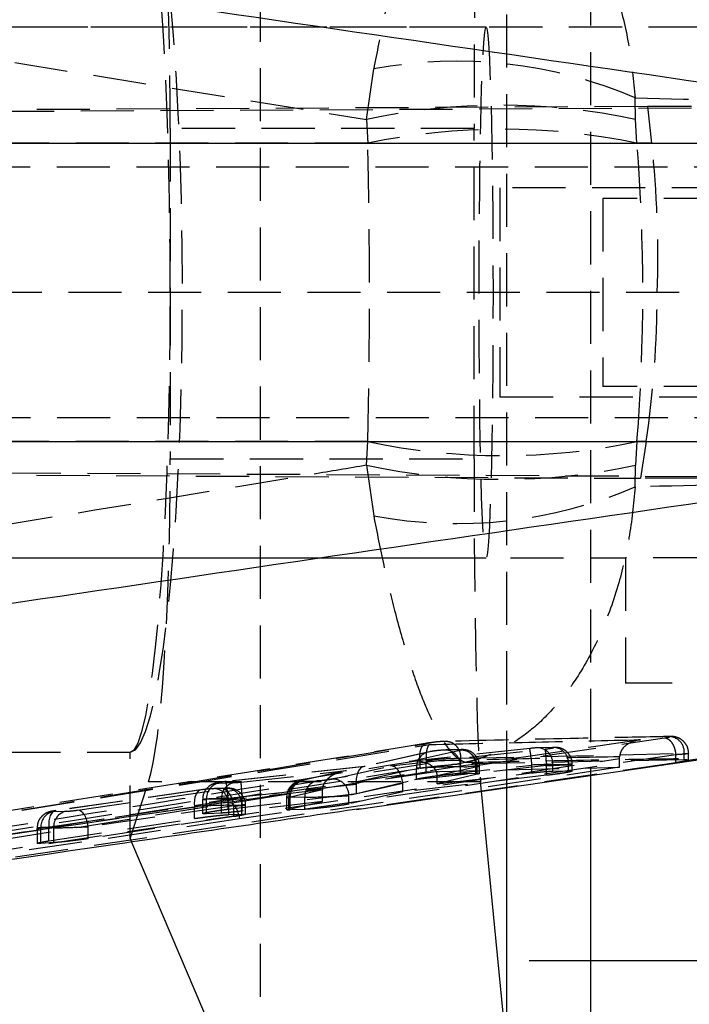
# Model space of a CAD drawing. Extents: x 17 to 198, y 4 to 144.
# Tile 11 of 25: x 64 to 72, y 45 to 57. Entities that reach past the tile are written whole.
import ezdxf

# ---------------------------------------------------------------- set-up
doc = ezdxf.new("R2010")
doc.units = 0
doc.header["$LTSCALE"] = 0.5
doc.linetypes.add('HIDDEN', pattern=[1.905, 1.27, -0.635])
doc.layers.get('0').update_dxf_attribs({"linetype": 'CONTINUOUS'})
doc.styles.add('SLDTEXTSTYLE0', font='TXT', dxfattribs={"width": 0.75})
doc.dimstyles.new('SLDDIMSTYLE2', dxfattribs={"dimtxt": 1.75, "dimasz": 1.651, "dimexe": 0, "dimexo": 0.0625, "dimgap": 0.4375, "dimtad": 1, "dimdec": 3, "dimrnd": 1e-09, "dimzin": 12, "dimtxsty": 'SLDTEXTSTYLE0', "dimblk1": 'NONE', "dimsah": 1, "dimcen": 0, "dimazin": 3, "dimtfac": 1, "dimtdec": 3, "dimtmove": 0, "dimatfit": 3, "dimtolj": 1, "dimtzin": 12})

# ---------------------------------------------------------------- blocks, each defined once
blk = doc.blocks.new('_D_3')
at = {"color": 218, "linetype": 'CONTINUOUS'}
for q in [(75.933, 47.392), (65.503, 29.918)]:
    blk.add_line((73.729, 43.7), q, dxfattribs=at)
blk.add_solid([(73.729, 43.7), (72.665, 42.412), (73.101, 42.152)], dxfattribs=at)
at = {"color": 218, "linetype": 'CONTINUOUS', "char_height": 1.75, "attachment_point": 1, "rotation": 59.1657, "style": 'SLDTEXTSTYLE0'}
for s, insert in [('4,3', (64.901, 33.351, -10.472)), ('%%c', (63.571, 31.071, -10.472))]:
    blk.add_mtext(s, dxfattribs=dict(at, insert=insert))
blk = doc.blocks.new('_NONE')
blk = doc.blocks.new('SW_CENTERMARKSYMBOL_2')
at = {"color": 0, "linetype": 'CONTINUOUS'}
for p, q in [((0, 2.5), (0, 4.65)), ((0, 0), (0, 2.5)), ((-2.5, 0), (-4.65, 0)), ((0, 0), (-2.5, 0)), ((0, 0), (0, -2.5)), ((0, 0), (2.5, 0)), ((2.5, 0), (4.65, 0)), ((0, -2.5), (0, -4.65))]:
    blk.add_line(p, q, dxfattribs=at)

msp = doc.modelspace()

# ---------------------------------------------------------------- linework, layer by layer
at = {"color": 7, "linetype": 'HIDDEN'}
for p, q in [((66.9705, 43.2097), (66.9705, 63.8797)), ((69.9147, 47.6628), (69.9147, 59.4266)), ((70.9144, 59.2775), (70.9144, 47.8119)), ((53.6891, 57.9717), (68.2367, 55.6135)), ((72.2446, 56.7197), (37.5755, 56.7197)), ((69.6666, 56.7197), (57.2303, 56.7197)), ((68.2367, 55.6135), (68.3227, 56.2179)), ((71.4549, 55.6135), (71.4509, 55.8714)), ((71.5966, 55.7692), (41.4616, 55.6139)), ((75.932, 55.7692), (52.9552, 55.6513)), ((71.5966, 55.7692), (71.6459, 55.3297)), ((75.932, 55.7692), (71.5966, 55.7692)), ((68.2367, 55.6135), (68.2527, 55.3297)), ((71.4709, 55.3297), (71.4549, 55.6135)), ((69.5225, 55.5051), (65.8908, 55.5051)), ((65.8908, 55.5051), (65.8908, 53.5447)), ((69.5225, 51.5528), (69.5225, 55.5051)), ((68.2527, 55.3297), (53.4427, 55.3297)), ((71.6459, 55.3297), (71.4709, 55.3297)), ((76.5989, 55.0447), (57.0392, 55.0447)), ((76.3317, 54.7947), (69.8317, 54.7947)), ((69.8317, 54.7947), (69.8317, 52.2947)), ((72.4254, 54.6697), (71.0631, 54.6697)), ((71.0631, 54.6697), (71.0631, 52.4197)), ((76.7387, 53.5447), (57.0392, 53.5447)), ((65.8908, 53.5447), (65.8908, 51.5528)), ((72.4254, 52.4197), (71.0631, 52.4197)), ((69.8317, 52.2947), (76.3317, 52.2947)), ((76.6037, 52.0447), (57.0392, 52.0447)), ((68.2527, 51.7597), (53.4427, 51.7597)), ((68.2367, 51.4759), (68.2527, 51.7597)), ((71.4709, 51.7597), (71.4549, 51.4759)), ((71.5799, 51.7597), (71.4709, 51.7597)), ((71.5799, 51.7597), (71.5143, 51.3202)), ((65.8908, 51.5528), (69.5225, 51.5528)), ((41.4335, 51.4753), (71.5143, 51.3202)), ((76.0143, 51.3202), (53.3225, 51.4365)), ((68.2367, 51.4759), (68.3227, 50.8715)), ((71.4509, 51.2179), (71.4549, 51.4759)), ((76.0143, 51.3202), (71.5143, 51.3202)), ((37.5736, 50.3697), (71.3317, 50.3697)), ((57.2303, 50.3697), (69.6666, 50.3697)), ((76.1098, 50.3697), (71.3317, 50.3697)), ((71.3317, 50.3697), (71.3317, 48.8697)), ((74.7479, 48.8697), (71.3317, 48.8697)), ((66.5799, 47.4459), (71.7991, 48.2144)), ((68.5221, 47.8799), (70.373, 48.0815)), ((70.1889, 48.0881), (68.7488, 47.9311)), ((68.7488, 47.9311), (69.3572, 48.0683)), ((70.1891, 48.0884), (68.7654, 47.9332)), ((68.997, 48.1555), (68.9604, 48.1499)), ((69.3513, 48.0728), (69.1693, 48.0684)), ((69.3684, 48.0742), (69.1863, 48.0699)), ((70.1891, 48.0884), (70.1889, 48.0881)), ((70.4599, 48.0992), (70.2721, 48.0947)), ((70.2891, 48.0962), (70.2721, 48.0947)), ((70.477, 48.1006), (70.2891, 48.0962)), ((70.477, 48.1006), (70.4599, 48.0992)), ((55.9601, 45.6915), (71.2612, 47.967)), ((58.2303, 48.0447), (65.4096, 48.0447)), ((65.4096, 47.0098), (65.4096, 48.0447)), ((71.9343, 48.0128), (66.7176, 47.2445)), ((68.9712, 48.0451), (68.2057, 47.8716)), ((68.9936, 48.0485), (68.2213, 47.8736)), ((68.8774, 47.9488), (68.8778, 47.9488)), ((68.8778, 47.8517), (68.8778, 47.9488)), ((69.3633, 47.9714), (72.036, 48.0287)), ((69.3633, 47.9715), (69.3633, 47.9714)), ((69.3633, 47.8999), (69.3633, 47.9714)), ((72.036, 47.9535), (69.3633, 47.8999)), ((71.2612, 47.967), (71.2618, 47.9887)), ((71.2612, 47.8637), (71.2612, 47.967)), ((71.9343, 48.0128), (71.9343, 48.0128)), ((71.9343, 47.9176), (71.9343, 48.0128)), ((72.036, 47.9535), (72.036, 48.0287)), ((72.0696, 47.9532), (72.036, 47.9535)), ((72.272, 47.9726), (72.084, 47.9453)), ((72.0884, 47.9488), (72.0884, 48.0265)), ((71.2612, 47.8637), (57.0263, 45.74)), ((68.2213, 47.8736), (66.5575, 47.6921)), ((68.2146, 47.8731), (66.5576, 47.6924)), ((67.8237, 47.7224), (68.5221, 47.8799)), ((71.9343, 47.9176), (68.0953, 47.3572)), ((68.1152, 47.6872), (68.8337, 47.85)), ((70.3908, 47.8829), (68.6685, 47.6954)), ((68.8337, 47.7219), (68.8337, 47.85)), ((68.9506, 47.9353), (68.9519, 47.9044)), ((68.9519, 47.8079), (68.9519, 47.9044)), ((68.9519, 47.8079), (71.2612, 47.8637)), ((69.0814, 47.7661), (70.2142, 47.8896)), ((69.5604, 47.8698), (69.0815, 47.7618)), ((69.2479, 47.8928), (69.4263, 47.9226)), ((69.3608, 47.8699), (69.5429, 47.8743)), ((69.3608, 47.7876), (69.3608, 47.8699)), ((69.5429, 47.7926), (69.5429, 47.8743)), ((69.5604, 47.7784), (69.5604, 47.8698)), ((69.5883, 47.7885), (69.5883, 47.8731)), ((70.2142, 47.7959), (70.2142, 47.8896)), ((70.3908, 47.7667), (70.3908, 47.8829)), ((70.4636, 47.8962), (70.6515, 47.9007)), ((70.4636, 47.8167), (70.4636, 47.8962)), ((70.6515, 47.8213), (70.6515, 47.9007)), ((70.6969, 47.8173), (70.6969, 47.8995)), ((55.3657, 45.644), (68.9519, 47.8079)), ((66.7345, 47.6853), (67.9971, 47.8228)), ((67.9587, 47.8157), (67.4449, 47.6993)), ((67.9971, 47.8228), (67.4672, 47.7027)), ((68.116, 47.5495), (68.8337, 47.7219)), ((70.3908, 47.7667), (68.6704, 47.569)), ((69.0815, 47.6644), (70.2142, 47.7959)), ((69.5604, 47.7784), (69.0815, 47.6644)), ((69.0815, 47.6644), (69.0815, 47.7618)), ((69.3608, 47.7876), (69.5429, 47.7926)), ((69.5429, 47.7926), (69.5809, 47.7918)), ((70.4636, 47.8167), (70.6515, 47.8213)), ((70.6515, 47.8213), (70.6895, 47.8205)), ((64.7826, 47.35), (66.5215, 47.5994)), ((65.4096, 47.0098), (65.6314, 47.6891)), ((69.6002, 47.6891), (65.6314, 47.6891)), ((66.5535, 47.6103), (66.4003, 47.6066)), ((66.4003, 47.6066), (66.4173, 47.6081)), ((66.5706, 47.6117), (66.4173, 47.6081)), ((66.4709, 47.6744), (66.6517, 47.6787)), ((66.5706, 47.6117), (66.5535, 47.6103)), ((66.5575, 47.6921), (66.5576, 47.6924)), ((66.5828, 47.4936), (68.116, 47.6608)), ((67.3074, 47.5042), (67.7095, 47.5953)), ((67.4672, 47.7027), (67.4449, 47.6993)), ((67.4732, 47.6983), (67.6481, 47.7025)), ((68.6704, 47.669), (68.027, 47.5238)), ((68.116, 47.5495), (68.116, 47.6608)), ((68.6704, 47.569), (68.6704, 47.669)), ((69.6072, 47.6169), (69.6002, 47.6891)), ((66.2559, 47.5926), (64.517, 47.3433)), ((66.2625, 47.5932), (64.5236, 47.3438)), ((66.2625, 47.5932), (66.2559, 47.5926)), ((66.5038, 47.4802), (66.323, 47.4759)), ((66.5038, 47.3149), (66.5038, 47.4802)), ((66.5828, 47.3617), (68.116, 47.5495)), ((66.5828, 47.3617), (66.5828, 47.4936)), ((67.7095, 47.591), (66.7523, 47.4868)), ((66.7523, 47.3389), (66.7523, 47.4868)), ((67.2799, 47.5009), (67.2799, 47.3545)), ((67.3074, 47.3634), (67.3074, 47.5042)), ((67.5002, 47.5039), (67.3253, 47.4998)), ((67.3253, 47.3519), (67.3253, 47.4998)), ((67.5002, 47.3595), (67.5002, 47.5039)), ((67.7095, 47.4549), (67.7095, 47.591)), ((68.6704, 47.569), (68.027, 47.4236)), ((68.027, 47.4236), (68.027, 47.5238)), ((66.5799, 47.4459), (56.0578, 45.8919)), ((66.6491, 47.4009), (64.9102, 47.1515)), ((66.1786, 47.2495), (66.1786, 47.3947)), ((66.2776, 47.477), (66.2776, 47.309)), ((66.323, 47.3065), (66.323, 47.4759)), ((66.5286, 47.4384), (66.5799, 47.4459)), ((66.5918, 47.4081), (66.7451, 47.4118)), ((66.5918, 47.2961), (66.5918, 47.4081)), ((66.6491, 47.272), (66.6491, 47.4009)), ((66.7451, 47.3032), (66.7451, 47.4118)), ((67.7095, 47.4549), (66.7523, 47.3389)), ((66.7905, 47.3008), (66.7905, 47.4106)), ((67.2818, 47.3558), (67.3074, 47.3634)), ((67.3074, 47.3634), (67.7095, 47.4549)), ((67.5002, 47.3595), (67.3253, 47.3519)), ((64.4396, 46.9819), (66.1786, 47.2495)), ((64.4916, 47.3329), (64.6448, 47.3365)), ((64.5236, 47.3438), (64.517, 47.3433)), ((66.6491, 47.272), (64.9102, 47.0087)), ((66.5038, 47.3149), (66.323, 47.3065)), ((66.5918, 47.2961), (66.7451, 47.3032)), ((66.7451, 47.3032), (66.7831, 47.3035)), ((64.2983, 47.1355), (64.2983, 46.9535)), ((64.4969, 47.138), (64.3437, 47.1344)), ((64.3437, 46.9521), (64.3437, 47.1344)), ((64.4396, 46.9819), (64.4396, 47.1453)), ((64.4969, 46.961), (64.4969, 47.138)), ((64.9102, 47.0087), (64.9102, 47.1515)), ((65.4096, 47.0098), (65.4275, 46.9677)), ((64.4969, 46.961), (64.3437, 46.9521))]:
    msp.add_line(p, q, dxfattribs=at)
at = {"color": 7, "linetype": 'CONTINUOUS'}
for p, q in [((55.8555, 55.3297), (75.5104, 55.3297)), ((55.8555, 51.7597), (75.5104, 51.7597)), ((68.1158, 47.3563), (72.5088, 47.9977)), ((69.9147, 44.4706), (69.6072, 47.6169)), ((65.4275, 46.9677), (66.6002, 44.2097))]:
    msp.add_line(p, q, dxfattribs=at)
at = {"color": 8, "linetype": 'CONTINUOUS'}
for p, q in [((70.9144, 47.8119), (70.9144, 44.2097)), ((69.9147, 44.4706), (69.9147, 47.6628))]:
    msp.add_line(p, q, dxfattribs=at)
at = {"color": 7, "linetype": 'HIDDEN', "flags": 128}
for points in [[(66.6491, 47.4009), (66.643, 47.4399), (66.633, 47.4774), (66.6195, 47.5119), (66.6031, 47.5421), (66.5843, 47.5668), (66.5639, 47.585), (66.5427, 47.596), (66.5215, 47.5994)], [(66.2559, 47.5926), (66.2425, 47.589), (66.2241, 47.5774), (66.2079, 47.5589), (66.1947, 47.5342), (66.1848, 47.5042), (66.1787, 47.4701), (66.1766, 47.4331), (66.1786, 47.3947)], [(56.1682, 45.9075), (62.8472, 46.8945), (64.7883, 47.1814), (66.5286, 47.4384)], [(66.5799, 47.4459), (66.6029, 47.4431), (66.6259, 47.4324), (66.648, 47.4142), (66.6684, 47.3892), (66.6861, 47.3584), (66.7006, 47.3231), (66.7113, 47.2846), (66.7176, 47.2445)], [(66.7176, 47.2445), (59.7105, 46.2088), (56.3141, 45.7071)], [(64.517, 47.3433), (64.5036, 47.3396), (64.4851, 47.328), (64.469, 47.3095), (64.4557, 47.2848), (64.4459, 47.2548), (64.4398, 47.2207), (64.4377, 47.1837), (64.4396, 47.1453)], [(64.9102, 47.1515), (64.9041, 47.1905), (64.8941, 47.228), (64.8806, 47.2625), (64.8641, 47.2927), (64.8454, 47.3174), (64.825, 47.3356), (64.8038, 47.3466), (64.7826, 47.35)]]:
    msp.add_lwpolyline(points, dxfattribs=at)
at = {"color": 7, "linetype": 'HIDDEN'}
for centre, radius, start, end in [((69.3181, 50.9103), 5.4001, 66.73732, 100.62171), ((69.8458, 48.0846), 7.6989, 77.93615, 102.06385), ((69.8618, 47.6813), 7.8158, 78.11915, 101.88085), ((69.8618, 59.408), 7.8158, 258.11915, 281.88085), ((69.8458, 59.1242), 7.8158, 258.11916, 281.88084), ((69.3181, 56.1791), 5.4001, 259.37829, 293.26268), ((71.8501, 48.0439), 0.1865, 355.32396, 92.73501), ((69.1776, 47.8848), 0.1838, 355.35786, 92.60276), ((69.3597, 47.8891), 0.1838, 355.35792, 92.6027), ((69.3622, 47.8702), 0.1982, 359.88976, 91.45863), ((67.3999, 47.6349), 2.8258, 5.17089, 9.23513), ((70.2778, 47.9101), 0.1864, 355.72901, 86.50037), ((73.1461, 48.2295), 2.777, 183.05486, 187.16793), ((70.4656, 47.9146), 0.1864, 355.72905, 86.5002), ((69.0169, 47.8661), 0.1839, 97.28546, 185.03418), ((67.8288, 47.5242), 0.1982, 359.89015, 91.45991), ((66.5124, 47.4891), 0.1899, 102.63299, 183.98989), ((66.4059, 47.422), 0.1864, 355.72918, 86.50003), ((66.6932, 47.4934), 0.1899, 102.63288, 183.98987), ((63.7712, 47.2392), 2.8231, 5.16981, 9.23792), ((66.5592, 47.4256), 0.1864, 355.72918, 86.50003), ((69.5238, 47.8351), 2.7933, 183.07352, 187.16267), ((67.4924, 47.5198), 0.1857, 104.83068, 184.81396), ((67.5147, 47.513), 0.1899, 102.63293, 183.98986), ((67.6897, 47.5172), 0.1899, 102.63283, 183.98984), ((64.5331, 47.1476), 0.1899, 102.63284, 183.98982), ((64.6864, 47.1512), 0.1899, 102.63284, 183.98982)]:
    msp.add_arc(centre, radius, start, end, dxfattribs=at)
for centre, major_axis, ratio, start_param, end_param in [((65.5408, 55.5051), (0, 4), 0.0874887, 4.712389, 6.0213859), ((69.6273, 55.5051), (0, 4), 0.0261859, 0.2617994, 1.5707963), ((65.4096, 53.5447), (0, 5.5), 0.0874887, 4.712389, 6.2831853), ((65.4096, 53.5447), (0, 5.5), 0.1139356, 3.1415927, 6.2831853), ((66.9974, 53.5447), (0, 10.2794), 0.1240064, 4.5378561, 4.8869219), ((66.9974, 53.5447), (0, 10.2794), 0.4419062, 4.5378561, 4.8869219), ((63.0114, 53.5447), (1.3169, 10.2194), 0.8423981, 4.8205216, 4.9950545), ((65.4096, 53.5447), (0, 5.5), 0.0874887, 3.1415927, 4.712389), ((63.0114, 53.5447), (0, 10.2794), 0.8464127, 4.5378561, 4.712389), ((65.5408, 51.5528), (0, 4), 0.0874887, 3.403392, 4.712389), ((69.6273, 51.5528), (0, 4), 0.0261859, 1.5707963, 2.8797933), ((69.0844, 48.0563), (0.1, 0.011), 0.0530249, 0.5513981, 2.7043339), ((69.2664, 48.0606), (0.1, 0.011), 0.0530249, 5.8428108, 6.8345834), ((70.1872, 48.0826), (0.1, 0.011), 0.0530249, 0.5513981, 1.54772), ((70.3751, 48.0871), (0.1, 0.011), 0.0530249, 4.6861617, 6.8345834), ((68.2431, 47.675), (-0.033, 0.1975), 0.6286415, 6.1939689, 7.6878029), ((68.5439, 47.6814), (-0.0329, 0.1975), 0.625558, 4.6790829, 6.1943665), ((68.7707, 47.7326), (0.3091, 0.0516), 0.6367558, 6.1925096, 7.8184773), ((69.1062, 47.8578), (0.3, 0.011), 0.0178654, 0.5565911, 2.7095269), ((69.2883, 47.8621), (0.3, 0.011), 0.0178654, 5.8480038, 6.8397764), ((70.209, 47.8841), (0.3, 0.011), 0.0178654, 0.5565911, 1.552913), ((70.3969, 47.8885), (0.3, 0.011), 0.0178654, 4.6913547, 6.8397764), ((67.733, 47.7146), (0.1, 0.011), 0.0530249, 3.6929907, 5.842881), ((68.0189, 47.6242), (0.3076, 0.0514), 0.6397996, 1.5348825, 3.0287146), ((68.8628, 47.7533), (0.2139, 0.0502), 0.9102125, 6.0727057, 6.0942024), ((66.3154, 47.5945), (0.1, 0.011), 0.0530249, 0.5513981, 2.1221944), ((66.5558, 47.6866), (0.1, 0.011), 0.0530249, 1.5477041, 3.6929907), ((66.4686, 47.5981), (0.1, 0.011), 0.0530249, 5.2637871, 6.8345834), ((66.7365, 47.6909), (0.1, 0.011), 0.0530249, 3.6929907, 4.6862788), ((67.5581, 47.7105), (0.1, 0.011), 0.0530249, 2.7043544, 3.6929907), ((67.8008, 47.6005), (0.0054, 0.2014), 0.4521983, 1.6086185, 1.6300828), ((68.0247, 47.6512), (0.0055, 0.2014), 0.4527863, 4.7722987, 4.9044341), ((68.452, 47.6607), (0.2135, 0.0505), 0.9115562, 6.0707808, 6.2029681), ((66.5776, 47.488), (0.3, 0.011), 0.0178654, 1.5528971, 3.6981837), ((66.7584, 47.4924), (0.3, 0.011), 0.0178654, 3.6981837, 4.6914718), ((67.5799, 47.5119), (0.3, 0.011), 0.0178654, 2.7095474, 3.6981837), ((67.7549, 47.5161), (0.3, 0.011), 0.0178654, 3.6981837, 5.848074), ((66.3372, 47.3959), (0.3, 0.011), 0.0178654, 0.5565911, 2.1273874), ((66.4905, 47.3996), (0.3, 0.011), 0.0178654, 5.2689801, 6.8397764), ((64.5765, 47.3451), (0.1, 0.011), 0.0530249, 2.1221944, 3.6929907), ((64.7297, 47.3487), (0.1, 0.011), 0.0530249, 3.6929907, 5.2637871), ((64.5983, 47.1465), (0.3, 0.011), 0.0178654, 2.1273874, 3.6981837), ((64.7515, 47.1502), (0.3, 0.011), 0.0178654, 3.6981837, 5.2689801)]:
    msp.add_ellipse(centre, major_axis=major_axis, ratio=ratio, start_param=start_param, end_param=end_param, dxfattribs=at)
msp.add_ellipse((69.6666, 53.5447), major_axis=(0, 3.175), ratio=0.0261859, dxfattribs=at)
for points, knots in [([(69.4263, 59.1668), (69.4255, 59.1666), (69.4246, 59.1664), (69.4232, 59.1661), (69.4218, 59.1657), (69.419, 59.165), (69.4142, 59.1637), (69.4064, 59.1612), (69.3935, 59.1565), (69.3719, 59.1466), (69.3357, 59.1246), (69.2975, 59.0926), (69.2311, 59.0238), (69.1425, 58.9038), (69.0176, 58.6717), (68.8794, 58.3498), (68.7289, 57.9172), (68.5778, 57.3865), (68.4401, 56.8156), (68.3618, 56.4171), (68.3227, 56.2179)], [0, 0, 0, 0, 0.0024262, 0.0028176, 0.0042697, 0.0070057, 0.0114952, 0.0188632, 0.030961, 0.0508489, 0.0836506, 0.1382436, 0.1605434, 0.270879, 0.3793705, 0.487847, 0.624896, 0.7618875, 0.8809604, 1, 1, 1, 1]), ([(69.4263, 59.1668), (69.4288, 59.1662), (69.4316, 59.1656), (69.436, 59.1647), (69.4406, 59.1636), (69.4494, 59.1616), (69.4642, 59.1582), (69.4884, 59.1522), (69.5281, 59.1416), (69.593, 59.1222), (69.6996, 59.0845), (69.8073, 59.0363), (69.9877, 58.9401), (70.2129, 58.7852), (70.4964, 58.508), (70.775, 58.1403), (71.0346, 57.6624), (71.2438, 57.0916), (71.3875, 56.4893), (71.4297, 56.0774), (71.4509, 55.8714)], [0, 0, 0, 0, 0.0024262, 0.0028174, 0.0042825, 0.0070238, 0.0115201, 0.0188961, 0.0310017, 0.0508936, 0.0836861, 0.1382327, 0.1608624, 0.271248, 0.3795483, 0.4878337, 0.6248911, 0.7618913, 0.8809623, 1, 1, 1, 1]), ([(71.4509, 55.8714), (72.2204, 55.8534), (73.763, 55.8173), (75.3043, 55.7904), (76.0766, 55.777)], [0, 0, 0, 0, 0.4988866, 1, 1, 1, 1]), ([(68.2367, 51.4759), (68.022, 51.44), (63.1777, 50.6308), (58.3259, 49.8571), (53.6891, 49.1177)], [0, 0, 0, 0, 0.0443182, 1, 1, 1, 1]), ([(76.0766, 51.3124), (75.3043, 51.2989), (73.763, 51.2721), (72.2204, 51.236), (71.4509, 51.2179)], [0, 0, 0, 0, 0.5011134, 1, 1, 1, 1]), ([(71.4509, 51.2179), (71.4297, 51.012), (71.3875, 50.6001), (71.2438, 49.9978), (71.0346, 49.427), (70.775, 48.9491), (70.4964, 48.5814), (70.2129, 48.3041), (69.9877, 48.1492), (69.8073, 48.0531), (69.6996, 48.0049), (69.593, 47.9672), (69.5281, 47.9477), (69.4884, 47.9372), (69.4642, 47.9312), (69.4494, 47.9277), (69.4406, 47.9257), (69.436, 47.9247), (69.4316, 47.9237), (69.4288, 47.9231), (69.4263, 47.9226)], [0, 0, 0, 0, 0.1190377, 0.2381087, 0.3751089, 0.5121663, 0.6204517, 0.728752, 0.8391376, 0.8617673, 0.9163139, 0.9491064, 0.9689983, 0.9811039, 0.9884799, 0.9929762, 0.9957175, 0.9971826, 0.9975738, 1, 1, 1, 1]), ([(68.3227, 50.8715), (68.3618, 50.6723), (68.4401, 50.2738), (68.5778, 49.7028), (68.7289, 49.1721), (68.8794, 48.7395), (69.0176, 48.4177), (69.1425, 48.1856), (69.2311, 48.0656), (69.2975, 47.9968), (69.3357, 47.9648), (69.3719, 47.9428), (69.3935, 47.9329), (69.4064, 47.9281), (69.4142, 47.9257), (69.419, 47.9244), (69.4218, 47.9237), (69.4232, 47.9233), (69.4246, 47.923), (69.4255, 47.9228), (69.4263, 47.9226)], [0, 0, 0, 0, 0.1190397, 0.2381125, 0.3751039, 0.512153, 0.6206295, 0.729121, 0.8394566, 0.8617564, 0.9163494, 0.9491511, 0.969039, 0.9811368, 0.9885048, 0.9929943, 0.9957303, 0.9971824, 0.9975738, 1, 1, 1, 1]), ([(71.5141, 48.1923), (71.0843, 48.1287), (65.9282, 47.3666), (60.7729, 46.5976), (56.0472, 45.8926)], [0, 0, 0, 0, 0.08335834, 1, 1, 1, 1]), ([(68.992, 48.1336), (69.4137, 48.1442), (70.2544, 48.1655), (71.095, 48.1834), (71.5141, 48.1923)], [0, 0, 0, 0, 0.5015023, 1, 1, 1, 1]), ([(71.8412, 48.2302), (71.77, 48.2288), (71.4139, 48.222), (70.5223, 48.2041), (69.7017, 48.185), (69.1661, 48.1725)], [0, 0, 0, 0, 0.0798654, 0.3993268, 1, 1, 1, 1]), ([(71.5141, 48.1923), (71.5131, 48.1922), (71.5022, 48.1911), (71.4536, 48.1839), (71.3795, 48.158), (71.3112, 48.1038), (71.2719, 48.047), (71.2652, 48.0082), (71.2618, 47.9887)], [0, 0, 0, 0, 0.0080526, 0.0945913, 0.4233453, 0.6700452, 0.8344838, 1, 1, 1, 1]), ([(71.7991, 48.2144), (71.8061, 48.2155), (71.8263, 48.2185), (71.8509, 48.2232), (71.865, 48.2274), (71.8632, 48.2301), (71.8485, 48.2301), (71.8412, 48.2302)], [0, 0, 0, 0, 0.1184904, 0.3399664, 0.5602385, 0.7800831, 1, 1, 1, 1]), ([(71.7991, 48.2144), (71.8059, 48.214), (71.815, 48.2135), (71.8372, 48.206), (71.8655, 48.1871), (71.899, 48.1411), (71.9251, 48.0809), (71.9312, 48.0355), (71.9343, 48.0128)], [0, 0, 0, 0, 0.1117377, 0.1501013, 0.3626785, 0.5752561, 0.7876084, 1, 1, 1, 1]), ([(72.0851, 48.0265), (72.0856, 48.0403), (72.0869, 48.0781), (72.0626, 48.1318), (72.025, 48.1776), (71.9845, 48.2061), (71.9465, 48.222), (71.9138, 48.2292), (71.8888, 48.2315), (71.8655, 48.2319), (71.8523, 48.2315), (71.8444, 48.2313)], [0, 0, 0, 0, 0.1042593, 0.2860104, 0.4313915, 0.5544931, 0.6595823, 0.7472813, 0.8173468, 0.8914028, 1, 1, 1, 1]), ([(68.9604, 48.1499), (67.0659, 47.8428), (62.7892, 47.1495), (58.5095, 46.4811), (56.1256, 46.1088)], [0, 0, 0, 0, 0.4429611, 1, 1, 1, 1]), ([(61.2942, 46.8964), (61.8829, 46.9913), (64.4552, 47.4059), (67.0195, 47.8291), (68.997, 48.1555)], [0, 0, 0, 0, 0.2288566, 1, 1, 1, 1]), ([(61.2942, 46.8964), (61.4077, 46.9145), (61.9757, 47.0051), (64.5418, 47.4148), (66.994, 47.8109), (68.992, 48.1336)], [0, 0, 0, 0, 0.0442621, 0.2213105, 1, 1, 1, 1]), ([(68.8774, 47.9488), (68.8759, 47.9714), (68.873, 48.0167), (68.8848, 48.0777), (68.9115, 48.1343), (68.9422, 48.1441), (68.9604, 48.1499)], [0, 0, 0, 0, 0.21703482, 0.4340704, 0.66509259, 1, 1, 1, 1]), ([(68.9995, 48.1562), (68.9938, 48.1554), (68.9717, 48.1523), (68.952, 48.149), (68.9374, 48.1466)], [0, 0, 0, 0, 0.2574264, 1, 1, 1, 1]), ([(68.992, 48.1336), (68.9918, 48.1335), (68.9898, 48.1327), (68.979, 48.1266), (68.9636, 48.1027), (68.9519, 48.0493), (68.9477, 47.9932), (68.9497, 47.9546), (68.9506, 47.9353)], [0, 0, 0, 0, 0.0079943, 0.0750596, 0.4179709, 0.671284, 0.8350483, 1, 1, 1, 1]), ([(69.1661, 48.1725), (69.1574, 48.1722), (69.1388, 48.1714), (69.0967, 48.1677), (69.0467, 48.1623), (69.0136, 48.1577), (68.997, 48.1555)], [0, 0, 0, 0, 0.2212713, 0.4800354, 0.740071, 1, 1, 1, 1]), ([(69.1661, 48.1725), (69.1787, 48.1736), (69.1993, 48.1755), (69.2389, 48.168), (69.2831, 48.1469), (69.3271, 48.1007), (69.3573, 48.0399), (69.3613, 47.9943), (69.3633, 47.9715)], [0, 0, 0, 0, 0.1288096, 0.2104779, 0.4078632, 0.6052478, 0.8026225, 1, 1, 1, 1]), ([(69.5864, 47.873), (69.587, 47.8772), (69.5912, 47.9071), (69.573, 47.9573), (69.5384, 48.0094), (69.4986, 48.0422), (69.4602, 48.0613), (69.4263, 48.0707), (69.3992, 48.0739), (69.3817, 48.0744), (69.3723, 48.0743), (69.3684, 48.0742)], [0, 0, 0, 0, 0.0372744, 0.261757, 0.4358807, 0.5806085, 0.7037083, 0.8066296, 0.8879724, 0.9536401, 1, 1, 1, 1]), ([(70.6937, 47.8994), (70.6945, 47.9096), (70.6971, 47.9441), (70.6755, 47.996), (70.6393, 48.0436), (70.5995, 48.0734), (70.5618, 48.0903), (70.529, 48.0981), (70.5034, 48.1006), (70.488, 48.1009), (70.4797, 48.1007), (70.477, 48.1006)], [0, 0, 0, 0, 0.0875529, 0.2989792, 0.4659746, 0.6062527, 0.7253771, 0.8243479, 0.9011601, 0.9678438, 1, 1, 1, 1]), ([(56.0336, 45.9079), (58.4192, 46.2801), (62.7018, 46.9483), (66.9815, 47.6417), (68.8774, 47.9488)], [0, 0, 0, 0, 0.55702596, 1, 1, 1, 1]), ([(71.2618, 47.9887), (71.2616, 47.9887), (70.8772, 47.9807), (70.1068, 47.9638), (69.3368, 47.9452), (68.951, 47.9353), (68.9506, 47.9353)], [0, 0, 0, 0, 0.0002614, 0.4993567, 0.9994739, 1, 1, 1, 1]), ([(68.9642, 47.9544), (69.0034, 47.9567), (69.0819, 47.9612), (69.2002, 47.9667), (69.2992, 47.9703), (69.3432, 47.9711), (69.3633, 47.9715)], [0, 0, 0, 0, 0.25990029, 0.52019047, 0.77963994, 1, 1, 1, 1]), ([(69.4263, 47.9226), (69.8946, 47.9315), (70.8417, 47.9496), (71.7916, 47.9649), (72.272, 47.9726)], [0, 0, 0, 0, 0.4943894, 1, 1, 1, 1]), ([(71.9345, 48.0128), (71.9345, 48.0128), (71.9344, 48.0128), (71.9344, 48.0128), (71.9343, 48.0128)], [0, 0, 0, 0, 0.2808576, 1, 1, 1, 1]), ([(72.036, 48.0287), (72.036, 48.0287), (72.0564, 48.0284), (72.0867, 48.0287), (72.0925, 48.0259), (72.059, 48.0217), (71.9996, 48.017), (71.9525, 48.014), (71.9345, 48.0128), (71.9345, 48.0128)], [0, 0, 0, 0, 0.0001143, 0.2194101, 0.4386847, 0.6581834, 0.8785963, 0.9998868, 1, 1, 1, 1]), ([(72.084, 47.9453), (72.0875, 47.9466), (72.0911, 47.9481), (72.0881, 47.9488), (72.0879, 47.9488)], [0, 0, 0, 0, 0.9467436, 1, 1, 1, 1]), ([(56.0057, 45.8219), (58.278, 46.1735), (62.57, 46.8378), (66.8593, 47.5272), (68.8778, 47.8517)], [0, 0, 0, 0, 0.5294046, 1, 1, 1, 1]), ([(68.9519, 47.9044), (66.6958, 47.5402), (64.1885, 47.1355), (61.6807, 46.7355), (61.4293, 46.6954)], [0, 0, 0, 0, 0.899788, 1, 1, 1, 1]), ([(68.8778, 47.8517), (68.9135, 47.857), (68.9849, 47.8676), (69.1069, 47.8804), (69.195, 47.8882), (69.2386, 47.892), (69.2479, 47.8928)], [0, 0, 0, 0, 0.306358, 0.612766, 0.9180037, 1, 1, 1, 1]), ([(69.3633, 47.8999), (69.3396, 47.899), (69.3065, 47.8977), (69.2608, 47.8939), (69.2479, 47.8928)], [0, 0, 0, 0, 0.7177304, 1, 1, 1, 1]), ([(72.084, 47.9453), (72.0808, 47.9441), (72.0696, 47.9399), (72.026, 47.9313), (71.9647, 47.9221), (71.9343, 47.9176)], [0, 0, 0, 0, 0.1686205, 0.5866196, 1, 1, 1, 1]), ([(68.8337, 47.7219), (68.851, 47.7256), (68.8855, 47.7332), (68.9706, 47.747), (69.0691, 47.7607), (69.1727, 47.773), (69.2681, 47.7823), (69.3291, 47.7865), (69.3544, 47.7874), (69.3608, 47.7876)], [0, 0, 0, 0, 0.1577533, 0.3154733, 0.4738734, 0.6323547, 0.7900067, 0.9463063, 1, 1, 1, 1]), ([(69.5846, 47.7885), (69.5856, 47.788), (69.5898, 47.786), (69.5729, 47.7816), (69.5604, 47.7784)], [0, 0, 0, 0, 0.2566682, 1, 1, 1, 1]), ([(70.2142, 47.7959), (70.2478, 47.7995), (70.3149, 47.8068), (70.404, 47.8142), (70.4441, 47.8158), (70.4636, 47.8167)], [0, 0, 0, 0, 0.3394365, 0.6789542, 1, 1, 1, 1]), ([(70.6932, 47.8173), (70.6942, 47.8168), (70.6983, 47.8148), (70.6709, 47.8075), (70.6137, 47.7965), (70.5295, 47.7837), (70.4506, 47.7735), (70.4038, 47.7681), (70.3908, 47.7667)], [0, 0, 0, 0, 0.0701883, 0.2800338, 0.4913143, 0.704159, 0.9180303, 1, 1, 1, 1]), ([(66.5576, 47.6924), (66.5438, 47.6908), (66.5139, 47.6874), (66.4691, 47.6807), (66.4387, 47.6755), (66.3987, 47.6624), (66.3539, 47.6384), (66.3079, 47.5909), (66.2792, 47.5298), (66.2804, 47.4909), (66.2808, 47.4771)], [0, 0, 0, 0, 0.0993289, 0.2135975, 0.3614452, 0.4368765, 0.5372783, 0.7235338, 0.9024493, 1, 1, 1, 1]), ([(66.789, 47.4104), (66.7895, 47.4135), (66.7939, 47.4425), (66.7763, 47.4923), (66.7421, 47.5453), (66.7022, 47.5788), (66.6638, 47.5983), (66.6297, 47.608), (66.6023, 47.6114), (66.5843, 47.6119), (66.5747, 47.6118), (66.5706, 47.6117)], [0, 0, 0, 0, 0.0271848, 0.2543724, 0.4299988, 0.5755899, 0.6994493, 0.8031164, 0.8853332, 0.9510022, 1, 1, 1, 1]), ([(67.4449, 47.6993), (67.4359, 47.697), (67.4143, 47.6917), (67.3677, 47.6703), (67.3199, 47.6275), (67.285, 47.5667), (67.2828, 47.5209), (67.2818, 47.5011)], [0, 0, 0, 0, 0.1218229, 0.2932104, 0.5230404, 0.7937382, 1, 1, 1, 1]), ([(66.2795, 47.3104), (66.2864, 47.3129), (66.3004, 47.3179), (66.3612, 47.3296), (66.4441, 47.343), (66.523, 47.3541), (66.5698, 47.3601), (66.5828, 47.3617)], [0, 0, 0, 0, 0.2253848, 0.4523832, 0.6814015, 0.9119505, 1, 1, 1, 1]), ([(68.027, 47.4236), (68.0097, 47.4201), (67.975, 47.4132), (67.8898, 47.4003), (67.7914, 47.3872), (67.6879, 47.3752), (67.5926, 47.3657), (67.5318, 47.361), (67.5066, 47.3598), (67.5002, 47.3595)], [0, 0, 0, 0, 0.1577099, 0.3153903, 0.4737306, 0.6322789, 0.7902304, 0.9470303, 1, 1, 1, 1]), ([(64.517, 47.3433), (64.5049, 47.3414), (64.4825, 47.338), (64.4576, 47.3329), (64.4268, 47.3238), (64.384, 47.3032), (64.3384, 47.2622), (64.3039, 47.2011), (64.3011, 47.1567), (64.2998, 47.1358)], [0, 0, 0, 0, 0.1224835, 0.2274781, 0.3143736, 0.4266679, 0.6282113, 0.824653, 1, 1, 1, 1]), ([(66.1786, 47.2495), (66.2092, 47.254), (66.2705, 47.2631), (66.375, 47.2762), (66.4735, 47.287), (66.5476, 47.2936), (66.5796, 47.2954), (66.5918, 47.2961)], [0, 0, 0, 0, 0.2171712, 0.4343533, 0.6511041, 0.8663079, 1, 1, 1, 1]), ([(66.323, 47.3065), (66.3071, 47.3059), (66.2806, 47.3051), (66.2811, 47.3079), (66.2813, 47.309)], [0, 0, 0, 0, 0.5999338, 1, 1, 1, 1]), ([(66.7523, 47.3389), (66.7187, 47.3349), (66.6515, 47.327), (66.5629, 47.3185), (66.523, 47.3161), (66.5038, 47.3149)], [0, 0, 0, 0, 0.3410116, 0.6821073, 1, 1, 1, 1]), ([(66.7868, 47.3008), (66.7878, 47.3004), (66.7919, 47.2988), (66.7645, 47.2918), (66.7141, 47.2821), (66.668, 47.2749), (66.6491, 47.272)], [0, 0, 0, 0, 0.109697, 0.4388404, 0.7702003, 1, 1, 1, 1]), ([(67.3253, 47.3519), (67.3094, 47.3514), (67.2829, 47.3506), (67.2834, 47.3534), (67.2836, 47.3545)], [0, 0, 0, 0, 0.6003266, 1, 1, 1, 1]), ([(64.9102, 47.0087), (64.8795, 47.0042), (64.8183, 46.9953), (64.7137, 46.9821), (64.6153, 46.971), (64.5411, 46.9639), (64.5092, 46.9618), (64.4969, 46.961)], [0, 0, 0, 0, 0.2171053, 0.4342159, 0.6510201, 0.8664258, 1, 1, 1, 1]), ([(64.3002, 46.9547), (64.3072, 46.957), (64.3212, 46.9616), (64.375, 46.9717), (64.4208, 46.9789), (64.4396, 46.9819)], [0, 0, 0, 0, 0.3692463, 0.7409064, 1, 1, 1, 1]), ([(64.3437, 46.9521), (64.3278, 46.9513), (64.3013, 46.9501), (64.3018, 46.9525), (64.302, 46.9535)], [0, 0, 0, 0, 0.5999803, 1, 1, 1, 1])]:
    msp.add_open_spline(points, degree=3, knots=knots, dxfattribs=at)
at = {"color": 7, "linetype": 'CONTINUOUS'}
for points, knots in [([(75.4473, 55.5929), (74.5624, 55.7204), (68.6656, 56.5705), (62.7688, 57.4423), (57.757, 58.1834)], [0, 0, 0, 0, 0.1500621, 1, 1, 1, 1]), ([(57.757, 48.906), (62.7688, 49.647), (68.6656, 50.5189), (74.5624, 51.3689), (75.4473, 51.4965)], [0, 0, 0, 0, 0.8499379, 1, 1, 1, 1]), ([(68.0953, 47.3572), (67.1503, 47.2192), (63.2142, 46.6447), (59.2776, 46.0692), (56.2862, 45.6319)], [0, 0, 0, 0, 0.24010152, 1, 1, 1, 1])]:
    msp.add_open_spline(points, degree=3, knots=knots, dxfattribs=at)

# ---------------------------------------------------------------- block references
at = {"color": 218, "linetype": 'CONTINUOUS'}
msp.add_blockref('SW_CENTERMARKSYMBOL_2', (74.8315, 45.5457), dxfattribs=at)

# ---------------------------------------------------------------- dimensions: what is measured, and where the dimension line sits
dim = msp.add_diameter_dim_2p(p1=(75.9334, 47.3918), p2=(73.7295, 43.6996), dimstyle='SLDDIMSTYLE2', dxfattribs=at)
dim.commit()
dim.dimension.update_dxf_attribs({"geometry": '_D_3', "text_midpoint": (67.338, 32.9923), "dimtype": 163})

doc.saveas('drawing.dxf')
